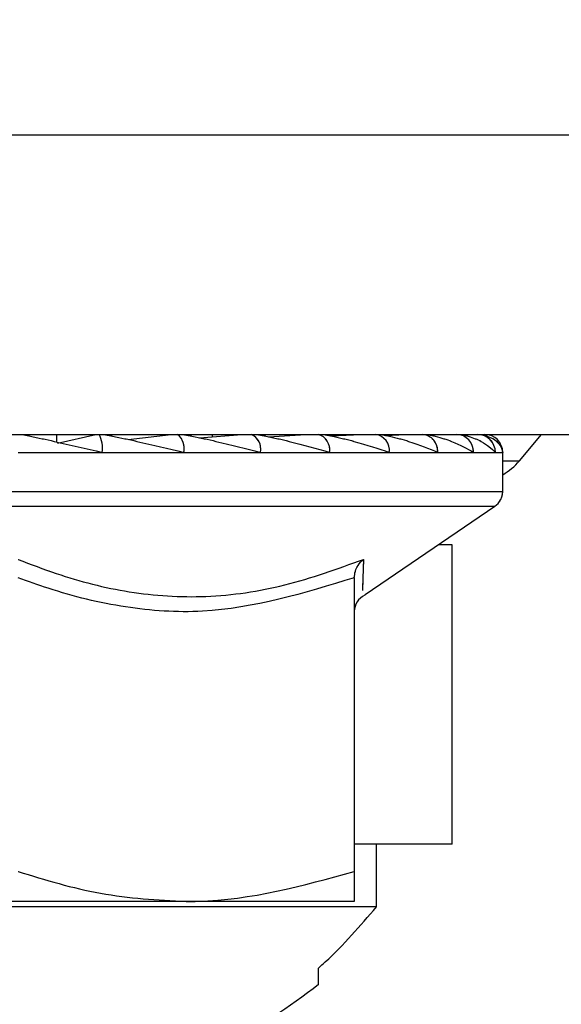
# Paper-space layout 'Sheet10' of a CAD drawing. Header units: inches. Extents: x 0.1 to 16.9, y 0.1 to 10.9.
# Tile 15 of 37: x 6.442 to 6.4797, y 3.1545 to 3.223. Entities that reach past the tile are written whole.
import ezdxf

# ---------------------------------------------------------------- set-up
doc = ezdxf.new("R2010")
doc.units = ezdxf.units.IN
doc.header["$MEASUREMENT"] = 0
doc.linetypes.add('PHANTOM', pattern=[0.49999999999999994, 0.25, -0.05, 0.05, -0.05, 0.05, -0.05])
doc.layers.add('FORMAT', color=7, linetype='Continuous')
doc.styles.add('SLDTEXTSTYLE0', font='TXT', dxfattribs={"width": 0.75})
doc.dimstyles.new('SLDDIMSTYLE17', dxfattribs={"dimtxt": 0.1041666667, "dimasz": 0.13, "dimexe": 0, "dimexo": 0.0625, "dimgap": 0.0260416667, "dimtad": 0, "dimtih": 1, "dimtoh": 1, "dimdec": 0, "dimlfac": 12, "dimrnd": 1e-09, "dimzin": 12, "dimdsep": 46, "dimtxsty": 'SLDTEXTSTYLE0', "dimsah": 1, "dimcen": 0.09, "dimadec": 0, "dimazin": 3, "dimtfac": 1, "dimtdec": 0, "dimtofl": 0, "dimtmove": 0, "dimatfit": 3, "dimfxl": 1, "dimfrac": 2, "dimtolj": 1, "dimtzin": 12, "dimarcsym": 0})

# ---------------------------------------------------------------- blocks, each defined once
blk = doc.blocks.new('_D_111')
at = {"layer": 'FORMAT', "color": 7}
for p, q in [((10.5888031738, 6.6390795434), (11.3567364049, 6.6390795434)), ((11.2317364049, 6.6390795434), (11.2317364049, 5.239993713)), ((11.0778012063, 5.2188710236), (11.0461171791, 5.2188710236)), ((11.0461171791, 5.2188710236), (11.0461171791, 5.0533617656)), ((11.3856715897, 5.2188710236), (11.4173556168, 5.2188710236)), ((11.4173556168, 5.2188710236), (11.4173556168, 5.0533617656)), ((11.0461171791, 5.0533617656), (11.0778012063, 5.0533617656)), ((11.4173556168, 5.0533617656), (11.3856715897, 5.0533617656)), ((11.2317364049, 2.6108585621), (11.2317364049, 4.8933501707)), ((6.3825003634, 2.6108585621), (11.3567364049, 2.6108585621))]:
    blk.add_line(p, q, dxfattribs=at)
for points in [[(11.2317364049, 6.6390795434), (11.2117364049, 6.5090795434), (11.2517364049, 6.5090795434)], [(11.2317364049, 2.6108585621), (11.2517364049, 2.7408585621), (11.2117364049, 2.7408585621)]]:
    blk.add_solid(points, dxfattribs=at)
at = {"layer": 'FORMAT', "color": 7, "char_height": 0.1041666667, "attachment_point": 1, "style": 'SLDTEXTSTYLE0'}
for s, insert in [('1228', (11.0778012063, 5.1876396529)), ('48', (11.1547687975, 5.0276280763))]:
    blk.add_mtext(s, dxfattribs=dict(at, insert=insert))
blk = doc.blocks.new('_D_112')
at = {"layer": 'FORMAT', "color": 7}
for p, q in [((10.2964645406, 7.4772713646), (11.9361323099, 7.4772713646)), ((11.8111323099, 7.4772713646), (11.8111323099, 5.5763277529)), ((11.6571971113, 5.5552050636), (11.6255130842, 5.5552050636)), ((11.6255130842, 5.5552050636), (11.6255130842, 5.3896958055)), ((11.9650674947, 5.5552050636), (11.9967515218, 5.5552050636)), ((11.9967515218, 5.5552050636), (11.9967515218, 5.3896958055)), ((11.6255130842, 5.3896958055), (11.6571971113, 5.3896958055)), ((11.9967515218, 5.3896958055), (11.9650674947, 5.3896958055)), ((11.8111323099, 2.6108585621), (11.8111323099, 5.2296842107)), ((6.3825003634, 2.6108585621), (11.9361323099, 2.6108585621))]:
    blk.add_line(p, q, dxfattribs=at)
for points in [[(11.8111323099, 7.4772713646), (11.7911323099, 7.3472713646), (11.8311323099, 7.3472713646)], [(11.8111323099, 2.6108585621), (11.8311323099, 2.7408585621), (11.7911323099, 2.7408585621)]]:
    blk.add_solid(points, dxfattribs=at)
at = {"layer": 'FORMAT', "color": 7, "char_height": 0.1041666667, "attachment_point": 1, "style": 'SLDTEXTSTYLE0'}
for s, insert in [('1483', (11.6571971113, 5.5239736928)), ('58', (11.7341647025, 5.3639621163))]:
    blk.add_mtext(s, dxfattribs=dict(at, insert=insert))
blk = doc.blocks.new('_D_113')
at = {"layer": 'FORMAT', "color": 7}
for p, q in [((9.7968799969, 8.2117701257), (12.4277923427, 8.2117701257)), ((12.3027923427, 8.2117701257), (12.3027923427, 5.9447869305)), ((12.1488571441, 5.9236642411), (12.117173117, 5.9236642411)), ((12.117173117, 5.9236642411), (12.117173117, 5.7581549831)), ((12.4567275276, 5.9236642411), (12.4884115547, 5.9236642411)), ((12.4884115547, 5.9236642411), (12.4884115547, 5.7581549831)), ((12.117173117, 5.7581549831), (12.1488571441, 5.7581549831)), ((12.4884115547, 5.7581549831), (12.4567275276, 5.7581549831)), ((12.3027923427, 2.6108585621), (12.3027923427, 5.5981433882)), ((6.3825003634, 2.6108585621), (12.4277923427, 2.6108585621))]:
    blk.add_line(p, q, dxfattribs=at)
for points in [[(12.3027923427, 8.2117701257), (12.2827923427, 8.0817701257), (12.3227923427, 8.0817701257)], [(12.3027923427, 2.6108585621), (12.3227923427, 2.7408585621), (12.2827923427, 2.7408585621)]]:
    blk.add_solid(points, dxfattribs=at)
at = {"layer": 'FORMAT', "color": 7, "char_height": 0.1041666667, "attachment_point": 1, "style": 'SLDTEXTSTYLE0'}
for s, insert in [('1707', (12.1488571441, 5.8924328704)), ('67', (12.2258247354, 5.7324212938))]:
    blk.add_mtext(s, dxfattribs=dict(at, insert=insert))
blk = doc.blocks.new('_D_114')
at = {"layer": 'FORMAT', "color": 7}
for p, q in [((9.1242161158, 8.7919394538), (12.9114676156, 8.7919394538)), ((12.7864676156, 8.7919394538), (12.7864676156, 6.3557275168)), ((12.632532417, 6.3346048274), (12.6008483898, 6.3346048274)), ((12.6008483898, 6.3346048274), (12.6008483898, 6.1690955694)), ((12.9404028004, 6.3346048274), (12.9720868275, 6.3346048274)), ((12.9720868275, 6.3346048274), (12.9720868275, 6.1690955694)), ((12.6008483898, 6.1690955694), (12.632532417, 6.1690955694)), ((12.9720868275, 6.1690955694), (12.9404028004, 6.1690955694)), ((12.7864676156, 2.6108585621), (12.7864676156, 6.0090839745)), ((6.3825003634, 2.6108585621), (12.9114676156, 2.6108585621))]:
    blk.add_line(p, q, dxfattribs=at)
for points in [[(12.7864676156, 8.7919394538), (12.7664676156, 8.6619394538), (12.8064676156, 8.6619394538)], [(12.7864676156, 2.6108585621), (12.8064676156, 2.7408585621), (12.7664676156, 2.7408585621)]]:
    blk.add_solid(points, dxfattribs=at)
at = {"layer": 'FORMAT', "color": 7, "char_height": 0.1041666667, "attachment_point": 1, "style": 'SLDTEXTSTYLE0'}
for s, insert in [('1884', (12.632532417, 6.3033734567)), ('74', (12.7095000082, 6.1433618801))]:
    blk.add_mtext(s, dxfattribs=dict(at, insert=insert))

psp = doc.layouts.new('Sheet10')

# ---------------------------------------------------------------- linework, layer by layer
at = {"color": 7, "linetype": 'Continuous', "lineweight": 25}
for p, q in [((6.1658336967, 3.2150252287), (6.4991670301, 3.2150252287)), ((6.1658336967, 3.1941918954), (6.4991670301, 3.1941918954)), ((6.4445886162, 3.1936633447), (6.4445886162, 3.1941918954)), ((6.4446304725, 3.1935779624), (6.4472897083, 3.1941918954)), ((6.4472194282, 3.19417567), (6.4472194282, 3.1941918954)), ((6.4495367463, 3.1938399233), (6.452539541, 3.1941918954)), ((6.4519189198, 3.1941191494), (6.4519189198, 3.1941918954)), ((6.4520738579, 3.1941918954), (6.4520738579, 3.1941373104)), ((6.4545145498, 3.1939553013), (6.457465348, 3.1941918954)), ((6.4554070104, 3.1940268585), (6.4554070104, 3.1941918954)), ((6.4565580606, 3.1941191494), (6.4565580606, 3.1941918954)), ((6.4567845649, 3.1941918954), (6.4567845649, 3.1941373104)), ((6.4572629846, 3.19417567), (6.4572629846, 3.1941918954)), ((6.4593162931, 3.1940296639), (6.4619174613, 3.1941918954)), ((6.4636895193, 3.1940835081), (6.4657606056, 3.1941918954)), ((6.4674377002, 3.194125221), (6.4688780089, 3.1941918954)), ((6.4767856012, 3.192346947), (6.4783336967, 3.1941918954)), ((6.4418753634, 3.1929418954), (6.4477359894, 3.1929418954)), ((6.4477359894, 3.1929418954), (6.4534185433, 3.1929418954)), ((6.4534185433, 3.1929418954), (6.4587503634, 3.1929418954)), ((6.4587503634, 3.1929418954), (6.4635694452, 3.1929418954)), ((6.4635694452, 3.1929418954), (6.4677293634, 3.1929418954)), ((6.4677293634, 3.1929418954), (6.4711037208, 3.1929418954)), ((6.4711037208, 3.1929418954), (6.4735899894, 3.1929418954)), ((6.4735899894, 3.1929418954), (6.4751126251, 3.1929418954)), ((6.4751126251, 3.1929418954), (6.4756253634, 3.1929418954)), ((6.4756253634, 3.19022499), (6.4756253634, 3.1929418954)), ((6.4756253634, 3.192346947), (6.4767856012, 3.192346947)), ((6.4081253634, 3.19022499), (6.4756253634, 3.19022499)), ((6.4086716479, 3.1891918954), (6.4750790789, 3.1891918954)), ((6.4660484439, 3.1830404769), (6.4750790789, 3.1891918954)), ((6.4720966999, 3.1865072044), (6.4711377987, 3.1865072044)), ((6.4720966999, 3.1656738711), (6.4720966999, 3.1865072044)), ((6.4652920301, 3.1842224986), (6.4652920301, 3.1637833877)), ((6.4720966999, 3.1656738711), (6.4652920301, 3.1656738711)), ((6.466840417, 3.1613225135), (6.466840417, 3.1656738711)), ((6.4535836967, 3.1616918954), (6.4301670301, 3.1616918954)), ((6.4652920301, 3.1616918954), (6.4535836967, 3.1616918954)), ((6.466840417, 3.1613225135), (6.3511253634, 3.1613225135)), ((6.4627920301, 3.155941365), (6.4627920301, 3.1570606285))]:
    psp.add_line(p, q, dxfattribs=at)
at = {"color": 7, "linetype": 'PHANTOM', "lineweight": 18}
for p, q in [((6.1658336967, 3.2150252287), (6.4991670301, 3.2150252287)), ((6.1658336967, 3.2150252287), (6.4991670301, 3.2150252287)), ((6.1658336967, 3.2150252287), (6.4991670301, 3.2150252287)), ((6.1658336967, 3.1941918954), (6.4991670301, 3.1941918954)), ((6.1658336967, 3.1941918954), (6.4991670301, 3.1941918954)), ((6.1658336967, 3.1941918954), (6.4991670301, 3.1941918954)), ((6.4446304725, 3.1935779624), (6.4472897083, 3.1941918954)), ((6.4446304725, 3.1935779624), (6.4472897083, 3.1941918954)), ((6.4446304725, 3.1935779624), (6.4472897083, 3.1941918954)), ((6.4472194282, 3.19417567), (6.4472194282, 3.1941918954)), ((6.4472194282, 3.19417567), (6.4472194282, 3.1941918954)), ((6.4472194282, 3.19417567), (6.4472194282, 3.1941918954)), ((6.4495367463, 3.1938399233), (6.452539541, 3.1941918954)), ((6.4495367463, 3.1938399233), (6.452539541, 3.1941918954)), ((6.4495367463, 3.1938399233), (6.452539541, 3.1941918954)), ((6.4519189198, 3.1941191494), (6.4519189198, 3.1941918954)), ((6.4519189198, 3.1941191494), (6.4519189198, 3.1941918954)), ((6.4519189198, 3.1941191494), (6.4519189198, 3.1941918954)), ((6.4520738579, 3.1941918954), (6.4520738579, 3.1941373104)), ((6.4520738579, 3.1941918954), (6.4520738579, 3.1941373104)), ((6.4520738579, 3.1941918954), (6.4520738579, 3.1941373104)), ((6.4545145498, 3.1939553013), (6.457465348, 3.1941918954)), ((6.4545145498, 3.1939553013), (6.457465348, 3.1941918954)), ((6.4545145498, 3.1939553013), (6.457465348, 3.1941918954)), ((6.4554070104, 3.1940268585), (6.4554070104, 3.1941918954)), ((6.4554070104, 3.1940268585), (6.4554070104, 3.1941918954)), ((6.4554070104, 3.1940268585), (6.4554070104, 3.1941918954)), ((6.4565580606, 3.1941191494), (6.4565580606, 3.1941918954)), ((6.4565580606, 3.1941191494), (6.4565580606, 3.1941918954)), ((6.4565580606, 3.1941191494), (6.4565580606, 3.1941918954)), ((6.4567845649, 3.1941918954), (6.4567845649, 3.1941373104)), ((6.4567845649, 3.1941918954), (6.4567845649, 3.1941373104)), ((6.4567845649, 3.1941918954), (6.4567845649, 3.1941373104)), ((6.4572629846, 3.19417567), (6.4572629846, 3.1941918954)), ((6.4572629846, 3.19417567), (6.4572629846, 3.1941918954)), ((6.4572629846, 3.19417567), (6.4572629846, 3.1941918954)), ((6.4593162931, 3.1940296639), (6.4619174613, 3.1941918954)), ((6.4593162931, 3.1940296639), (6.4619174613, 3.1941918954)), ((6.4593162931, 3.1940296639), (6.4619174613, 3.1941918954)), ((6.4636895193, 3.1940835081), (6.4657606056, 3.1941918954)), ((6.4636895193, 3.1940835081), (6.4657606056, 3.1941918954)), ((6.4636895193, 3.1940835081), (6.4657606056, 3.1941918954)), ((6.4674377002, 3.194125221), (6.4688780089, 3.1941918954)), ((6.4674377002, 3.194125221), (6.4688780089, 3.1941918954)), ((6.4674377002, 3.194125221), (6.4688780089, 3.1941918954)), ((6.4767856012, 3.192346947), (6.4783336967, 3.1941918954)), ((6.4767856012, 3.192346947), (6.4783336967, 3.1941918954)), ((6.4767856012, 3.192346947), (6.4783336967, 3.1941918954)), ((6.4418753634, 3.1929418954), (6.4477359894, 3.1929418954)), ((6.4418753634, 3.1929418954), (6.4477359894, 3.1929418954)), ((6.4418753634, 3.1929418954), (6.4477359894, 3.1929418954)), ((6.4477359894, 3.1929418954), (6.4534185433, 3.1929418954)), ((6.4477359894, 3.1929418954), (6.4534185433, 3.1929418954)), ((6.4477359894, 3.1929418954), (6.4534185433, 3.1929418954)), ((6.4534185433, 3.1929418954), (6.4587503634, 3.1929418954)), ((6.4534185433, 3.1929418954), (6.4587503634, 3.1929418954)), ((6.4534185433, 3.1929418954), (6.4587503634, 3.1929418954)), ((6.4587503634, 3.1929418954), (6.4635694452, 3.1929418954)), ((6.4587503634, 3.1929418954), (6.4635694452, 3.1929418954)), ((6.4587503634, 3.1929418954), (6.4635694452, 3.1929418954)), ((6.4635694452, 3.1929418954), (6.4677293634, 3.1929418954)), ((6.4635694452, 3.1929418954), (6.4677293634, 3.1929418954)), ((6.4635694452, 3.1929418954), (6.4677293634, 3.1929418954)), ((6.4677293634, 3.1929418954), (6.4711037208, 3.1929418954)), ((6.4677293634, 3.1929418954), (6.4711037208, 3.1929418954)), ((6.4677293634, 3.1929418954), (6.4711037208, 3.1929418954)), ((6.4711037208, 3.1929418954), (6.4735899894, 3.1929418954)), ((6.4711037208, 3.1929418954), (6.4735899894, 3.1929418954)), ((6.4711037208, 3.1929418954), (6.4735899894, 3.1929418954)), ((6.4735899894, 3.1929418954), (6.4751126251, 3.1929418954)), ((6.4735899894, 3.1929418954), (6.4751126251, 3.1929418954)), ((6.4735899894, 3.1929418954), (6.4751126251, 3.1929418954)), ((6.4751126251, 3.1929418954), (6.4756253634, 3.1929418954)), ((6.4751126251, 3.1929418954), (6.4756253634, 3.1929418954)), ((6.4751126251, 3.1929418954), (6.4756253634, 3.1929418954)), ((6.4756253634, 3.19022499), (6.4756253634, 3.1929418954)), ((6.4756253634, 3.19022499), (6.4756253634, 3.1929418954)), ((6.4756253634, 3.19022499), (6.4756253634, 3.1929418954)), ((6.4756253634, 3.192346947), (6.4767856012, 3.192346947)), ((6.4756253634, 3.192346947), (6.4767856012, 3.192346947)), ((6.4756253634, 3.192346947), (6.4767856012, 3.192346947)), ((6.4081253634, 3.19022499), (6.4756253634, 3.19022499)), ((6.4081253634, 3.19022499), (6.4756253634, 3.19022499)), ((6.4081253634, 3.19022499), (6.4756253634, 3.19022499)), ((6.4086716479, 3.1891918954), (6.4750790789, 3.1891918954)), ((6.4086716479, 3.1891918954), (6.4750790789, 3.1891918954)), ((6.4086716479, 3.1891918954), (6.4750790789, 3.1891918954)), ((6.4660484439, 3.1830404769), (6.4750790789, 3.1891918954)), ((6.4660484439, 3.1830404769), (6.4750790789, 3.1891918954)), ((6.4660484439, 3.1830404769), (6.4750790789, 3.1891918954)), ((6.4720966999, 3.1865072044), (6.4711377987, 3.1865072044)), ((6.4720966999, 3.1865072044), (6.4711377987, 3.1865072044)), ((6.4720966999, 3.1865072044), (6.4711377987, 3.1865072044)), ((6.4720966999, 3.1656738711), (6.4720966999, 3.1865072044)), ((6.4720966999, 3.1656738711), (6.4720966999, 3.1865072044)), ((6.4720966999, 3.1656738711), (6.4720966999, 3.1865072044)), ((6.4652920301, 3.1842224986), (6.4652920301, 3.1637833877)), ((6.4652920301, 3.1842224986), (6.4652920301, 3.1637833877)), ((6.4652920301, 3.1842224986), (6.4652920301, 3.1637833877)), ((6.4720966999, 3.1656738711), (6.4652920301, 3.1656738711)), ((6.4720966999, 3.1656738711), (6.4652920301, 3.1656738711)), ((6.4720966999, 3.1656738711), (6.4652920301, 3.1656738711)), ((6.466840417, 3.1613225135), (6.466840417, 3.1656738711)), ((6.466840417, 3.1613225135), (6.466840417, 3.1656738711)), ((6.466840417, 3.1613225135), (6.466840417, 3.1656738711)), ((6.4535836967, 3.1616918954), (6.4301670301, 3.1616918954)), ((6.4535836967, 3.1616918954), (6.4301670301, 3.1616918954)), ((6.4535836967, 3.1616918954), (6.4301670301, 3.1616918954)), ((6.4652920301, 3.1616918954), (6.4535836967, 3.1616918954)), ((6.4652920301, 3.1616918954), (6.4535836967, 3.1616918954)), ((6.4652920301, 3.1616918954), (6.4535836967, 3.1616918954)), ((6.466840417, 3.1613225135), (6.3511253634, 3.1613225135)), ((6.466840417, 3.1613225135), (6.3511253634, 3.1613225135)), ((6.466840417, 3.1613225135), (6.3511253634, 3.1613225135)), ((6.4627920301, 3.155941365), (6.4627920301, 3.1570606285)), ((6.4627920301, 3.155941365), (6.4627920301, 3.1570606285)), ((6.4627920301, 3.155941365), (6.4627920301, 3.1570606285))]:
    psp.add_line(p, q, dxfattribs=at)
at = {"color": 7, "linetype": 'Continuous', "lineweight": 25}
for centre, radius, start, end in [((6.4457735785, 3.1932449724), 0.0019856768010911, 351.220539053, 28.4816131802), ((6.4521842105, 3.1932178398), 0.0012648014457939, 347.3983030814, 50.3651393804), ((6.4576566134, 3.1931762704), 0.0011185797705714, 347.9052429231, 65.2248594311), ((6.4624806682, 3.1931252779), 0.0011041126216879, 350.4394150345, 75.0253993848), ((6.4666032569, 3.1930710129), 0.0011334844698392, 353.4591256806, 81.4483134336), ((6.4699309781, 3.1930200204), 0.0011753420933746, 356.1887389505, 85.5980503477), ((6.472376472, 3.192978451), 0.0012140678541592, 358.2745645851, 88.1637932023), ((6.473872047, 3.1929513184), 0.0012406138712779, 359.5648082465, 89.55809458), ((6.4743753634, 3.1929418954), 0.0012500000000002, 0, 90), ((6.4735937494, 3.1950252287), 0.0041666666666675, 299.1821289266, 320), ((6.4743753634, 3.19022499), 0.0012499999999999, 304.2616074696, 0), ((6.4665420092, 3.1818648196), 0.0012499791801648, 114.9587446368, 179.419937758), ((6.4419346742, 3.1819418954), 0.0333333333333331, 295.3716861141, 308.7593429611)]:
    psp.add_arc(centre, radius, start, end, dxfattribs=at)
at = {"color": 7, "linetype": 'PHANTOM', "lineweight": 18}
for centre, radius, start, end in [((6.4457735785, 3.1932449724), 0.0019856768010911, 351.220539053, 28.4816131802), ((6.4457735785, 3.1932449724), 0.0019856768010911, 351.220539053, 28.4816131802), ((6.4457735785, 3.1932449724), 0.0019856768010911, 351.220539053, 28.4816131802), ((6.4521842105, 3.1932178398), 0.0012648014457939, 347.3983030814, 50.3651393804), ((6.4521842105, 3.1932178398), 0.0012648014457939, 347.3983030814, 50.3651393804), ((6.4521842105, 3.1932178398), 0.0012648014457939, 347.3983030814, 50.3651393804), ((6.4576566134, 3.1931762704), 0.0011185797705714, 347.9052429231, 65.2248594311), ((6.4576566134, 3.1931762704), 0.0011185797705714, 347.9052429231, 65.2248594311), ((6.4576566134, 3.1931762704), 0.0011185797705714, 347.9052429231, 65.2248594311), ((6.4624806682, 3.1931252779), 0.0011041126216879, 350.4394150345, 75.0253993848), ((6.4624806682, 3.1931252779), 0.0011041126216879, 350.4394150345, 75.0253993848), ((6.4624806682, 3.1931252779), 0.0011041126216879, 350.4394150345, 75.0253993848), ((6.4666032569, 3.1930710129), 0.0011334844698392, 353.4591256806, 81.4483134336), ((6.4666032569, 3.1930710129), 0.0011334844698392, 353.4591256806, 81.4483134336), ((6.4666032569, 3.1930710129), 0.0011334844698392, 353.4591256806, 81.4483134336), ((6.4699309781, 3.1930200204), 0.0011753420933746, 356.1887389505, 85.5980503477), ((6.4699309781, 3.1930200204), 0.0011753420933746, 356.1887389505, 85.5980503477), ((6.4699309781, 3.1930200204), 0.0011753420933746, 356.1887389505, 85.5980503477), ((6.472376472, 3.192978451), 0.0012140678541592, 358.2745645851, 88.1637932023), ((6.472376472, 3.192978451), 0.0012140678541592, 358.2745645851, 88.1637932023), ((6.472376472, 3.192978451), 0.0012140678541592, 358.2745645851, 88.1637932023), ((6.473872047, 3.1929513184), 0.0012406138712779, 359.5648082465, 89.55809458), ((6.473872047, 3.1929513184), 0.0012406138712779, 359.5648082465, 89.55809458), ((6.473872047, 3.1929513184), 0.0012406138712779, 359.5648082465, 89.55809458), ((6.4743753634, 3.1929418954), 0.0012500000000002, 0, 90), ((6.4743753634, 3.1929418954), 0.0012500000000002, 0, 90), ((6.4743753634, 3.1929418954), 0.0012500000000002, 0, 90), ((6.4735937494, 3.1950252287), 0.0041666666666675, 299.1821289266, 320), ((6.4735937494, 3.1950252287), 0.0041666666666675, 299.1821289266, 320), ((6.4735937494, 3.1950252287), 0.0041666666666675, 299.1821289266, 320), ((6.4743753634, 3.19022499), 0.0012499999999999, 304.2616074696, 0), ((6.4743753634, 3.19022499), 0.0012499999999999, 304.2616074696, 0), ((6.4743753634, 3.19022499), 0.0012499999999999, 304.2616074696, 0), ((6.4665420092, 3.1818648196), 0.0012499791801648, 114.9587446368, 179.419937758), ((6.4665420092, 3.1818648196), 0.0012499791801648, 114.9587446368, 179.419937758), ((6.4665420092, 3.1818648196), 0.0012499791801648, 114.9587446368, 179.419937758), ((6.4419346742, 3.1819418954), 0.0333333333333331, 295.3716861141, 308.7593429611), ((6.4419346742, 3.1819418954), 0.0333333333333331, 295.3716861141, 308.7593429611), ((6.4419346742, 3.1819418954), 0.0333333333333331, 295.3716861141, 308.7593429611)]:
    psp.add_arc(centre, radius, start, end, dxfattribs=at)
at = {"color": 7, "linetype": 'Continuous', "lineweight": 25}
for points, knots in [([(6.442107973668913, 3.194191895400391), (6.442109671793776, 3.194191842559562), (6.442119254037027, 3.194191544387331), (6.442169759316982, 3.194184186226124), (6.442366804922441, 3.194147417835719), (6.443098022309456, 3.193995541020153), (6.444947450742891, 3.193588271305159), (6.446621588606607, 3.193200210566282), (6.447735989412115, 3.192941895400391)], [0, 0, 0, 0, 0.0042220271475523, 0.023824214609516, 0.0559055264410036, 0.1434785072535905, 0.4298508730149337, 1, 1, 1, 1]), ([(6.447747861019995, 3.194191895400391), (6.447750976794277, 3.194191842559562), (6.447768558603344, 3.194191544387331), (6.447836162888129, 3.194184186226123), (6.44806500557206, 3.194147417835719), (6.448847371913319, 3.193995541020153), (6.450725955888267, 3.193588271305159), (6.452342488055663, 3.193200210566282), (6.453418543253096, 3.192941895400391)], [0, 0, 0, 0, 0.0042220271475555, 0.0238242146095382, 0.0559055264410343, 0.1434785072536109, 0.4298508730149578, 1, 1, 1, 1]), ([(6.453209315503, 3.194191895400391), (6.453213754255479, 3.194191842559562), (6.453238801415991, 3.194191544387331), (6.453321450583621, 3.194184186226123), (6.453575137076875, 3.194147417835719), (6.454384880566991, 3.193995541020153), (6.456235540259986, 3.193588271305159), (6.457745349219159, 3.193200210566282), (6.458750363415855, 3.192941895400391)], [0, 0, 0, 0, 0.0042220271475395, 0.0238242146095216, 0.0559055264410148, 0.1434785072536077, 0.4298508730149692, 1, 1, 1, 1]), ([(6.458326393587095, 3.194191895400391), (6.458332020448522, 3.194191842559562), (6.458363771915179, 3.194191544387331), (6.458458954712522, 3.194184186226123), (6.458729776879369, 3.194147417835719), (6.459542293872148, 3.193995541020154), (6.461308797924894, 3.193588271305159), (6.46266600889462, 3.193200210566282), (6.463569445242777, 3.192941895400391)], [0, 0, 0, 0, 0.0042220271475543, 0.0238242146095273, 0.055905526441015, 0.1434785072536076, 0.4298508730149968, 1, 1, 1, 1]), ([(6.46294361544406, 3.194191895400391), (6.462950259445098, 3.194191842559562), (6.462987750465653, 3.194191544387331), (6.463092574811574, 3.194184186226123), (6.463372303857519, 3.194147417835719), (6.464162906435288, 3.193995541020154), (6.465791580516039, 3.193588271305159), (6.466954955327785, 3.193200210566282), (6.46772936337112, 3.192941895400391)], [0, 0, 0, 0, 0.0042220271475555, 0.02382421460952, 0.0559055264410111, 0.1434785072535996, 0.4298508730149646, 0.9999999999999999, 0.9999999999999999, 0.9999999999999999, 0.9999999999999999]), ([(6.466920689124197, 3.194191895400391), (6.466928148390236, 3.194191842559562), (6.466970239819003, 3.194191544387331), (6.467081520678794, 3.194184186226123), (6.467361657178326, 3.194147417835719), (6.468106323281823, 3.193995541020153), (6.469547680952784, 3.193588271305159), (6.47048187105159, 3.193200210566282), (6.47110372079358, 3.192941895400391)], [0, 0, 0, 0, 0.0042220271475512, 0.0238242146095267, 0.0559055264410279, 0.1434785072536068, 0.4298508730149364, 1, 1, 1, 1]), ([(6.470136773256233, 3.194191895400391), (6.470144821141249, 3.194191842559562), (6.470190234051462, 3.194191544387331), (6.470304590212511, 3.194184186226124), (6.470576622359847, 3.194147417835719), (6.471252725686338, 3.193995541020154), (6.472462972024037, 3.193588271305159), (6.473139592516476, 3.193200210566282), (6.47358998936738, 3.192941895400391)], [0, 0, 0, 0, 0.004222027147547, 0.0238242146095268, 0.0559055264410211, 0.1434785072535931, 0.429850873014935, 0.9999999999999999, 0.9999999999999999, 0.9999999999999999, 0.9999999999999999]), ([(6.472494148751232, 3.194191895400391), (6.472502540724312, 3.194191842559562), (6.472549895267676, 3.194191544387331), (6.472663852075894, 3.194184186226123), (6.472919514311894, 3.194147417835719), (6.473506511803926, 3.193995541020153), (6.474448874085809, 3.193588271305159), (6.474847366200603, 3.193200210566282), (6.475112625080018, 3.192941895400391)], [0, 0, 0, 0, 0.0042220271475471, 0.0238242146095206, 0.0559055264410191, 0.1434785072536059, 0.4298508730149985, 0.9999999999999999, 0.9999999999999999, 0.9999999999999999, 0.9999999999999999]), ([(6.473921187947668, 3.194191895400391), (6.473929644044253, 3.19419184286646), (6.473977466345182, 3.19419154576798), (6.474087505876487, 3.194184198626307), (6.47431892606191, 3.194147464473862), (6.474798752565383, 3.19399572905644), (6.475444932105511, 3.193588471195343), (6.475553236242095, 3.193200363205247), (6.475625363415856, 3.192941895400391)], [0, 0, 0, 0, 0.0042096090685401, 0.0238068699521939, 0.0558732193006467, 0.1433806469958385, 0.4295182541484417, 0.9999999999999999, 0.9999999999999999, 0.9999999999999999, 0.9999999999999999]), ([(6.441875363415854, 3.185496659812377), (6.442759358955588, 3.185157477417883), (6.44528751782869, 3.184187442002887), (6.449640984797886, 3.183073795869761), (6.455017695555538, 3.182732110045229), (6.460538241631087, 3.183544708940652), (6.464119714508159, 3.18484066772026), (6.465932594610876, 3.185496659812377)], [0, 0, 0, 0, 0.1143716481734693, 0.3270940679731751, 0.5448864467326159, 0.7696293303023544, 1, 1, 1, 1]), ([(6.465292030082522, 3.184222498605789), (6.465307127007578, 3.184376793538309), (6.465337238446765, 3.184684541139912), (6.465561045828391, 3.185130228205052), (6.465785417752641, 3.185380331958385), (6.465929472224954, 3.185494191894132), (6.465932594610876, 3.185496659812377)], [0, 0, 0, 0, 0.3025166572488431, 0.603381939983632, 0.99140328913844, 1, 1, 1, 1]), ([(6.465932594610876, 3.185496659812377), (6.465911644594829, 3.184881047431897), (6.465859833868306, 3.183358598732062), (6.465857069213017, 3.183336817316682), (6.465855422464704, 3.183323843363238)], [0, 0, 0, 0, 0.4043567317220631, 1, 1, 1, 1]), ([(6.465292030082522, 3.184222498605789), (6.461792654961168, 3.183150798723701), (6.456551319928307, 3.181545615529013), (6.449297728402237, 3.182042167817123), (6.445026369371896, 3.183080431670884), (6.442576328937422, 3.18396843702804), (6.441875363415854, 3.184222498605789)], [0, 0, 0, 0, 0.4518067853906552, 0.6767124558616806, 0.9075062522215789, 1, 1, 1, 1]), ([(6.441875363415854, 3.163783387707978), (6.443776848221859, 3.163198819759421), (6.447614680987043, 3.162018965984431), (6.451582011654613, 3.161801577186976), (6.453583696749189, 3.161691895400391)], [0, 0, 0, 0, 0.4954579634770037, 1, 1, 1, 1]), ([(6.453583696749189, 3.161691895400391), (6.453861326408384, 3.161693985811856), (6.45781509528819, 3.161723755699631), (6.461689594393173, 3.162791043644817), (6.465292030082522, 3.163783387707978)], [0, 0, 0, 0, 0.0702189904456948, 1, 1, 1, 1]), ([(6.465292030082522, 3.163783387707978), (6.465292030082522, 3.163510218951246), (6.465292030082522, 3.162278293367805), (6.465292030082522, 3.161948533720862), (6.465292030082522, 3.161691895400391)], [0, 0, 0, 0, 0.2217412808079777, 1, 1, 1, 1]), ([(6.46279203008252, 3.157060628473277), (6.462951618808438, 3.157202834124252), (6.464415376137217, 3.158507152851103), (6.465697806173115, 3.159995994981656), (6.466840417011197, 3.16132251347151)], [0, 0, 0, 0, 0.1090267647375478, 1, 1, 1, 1])]:
    psp.add_open_spline(points, degree=3, knots=knots, dxfattribs=at)
at = {"color": 7, "linetype": 'PHANTOM', "lineweight": 18}
for points, knots in [([(6.442107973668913, 3.194191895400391), (6.442109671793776, 3.194191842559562), (6.442119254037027, 3.194191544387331), (6.442169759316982, 3.194184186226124), (6.442366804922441, 3.194147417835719), (6.443098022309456, 3.193995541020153), (6.444947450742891, 3.193588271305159), (6.446621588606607, 3.193200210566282), (6.447735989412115, 3.192941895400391)], [0, 0, 0, 0, 0.0042220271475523, 0.023824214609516, 0.0559055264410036, 0.1434785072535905, 0.4298508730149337, 1, 1, 1, 1]), ([(6.442107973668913, 3.194191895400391), (6.442109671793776, 3.194191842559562), (6.442119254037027, 3.194191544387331), (6.442169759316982, 3.194184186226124), (6.442366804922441, 3.194147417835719), (6.443098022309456, 3.193995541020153), (6.444947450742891, 3.193588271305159), (6.446621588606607, 3.193200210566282), (6.447735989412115, 3.192941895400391)], [0, 0, 0, 0, 0.0042220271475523, 0.023824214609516, 0.0559055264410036, 0.1434785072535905, 0.4298508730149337, 1, 1, 1, 1]), ([(6.442107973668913, 3.194191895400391), (6.442109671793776, 3.194191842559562), (6.442119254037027, 3.194191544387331), (6.442169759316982, 3.194184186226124), (6.442366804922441, 3.194147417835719), (6.443098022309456, 3.193995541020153), (6.444947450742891, 3.193588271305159), (6.446621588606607, 3.193200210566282), (6.447735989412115, 3.192941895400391)], [0, 0, 0, 0, 0.0042220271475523, 0.023824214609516, 0.0559055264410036, 0.1434785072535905, 0.4298508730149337, 1, 1, 1, 1]), ([(6.447747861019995, 3.194191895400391), (6.447750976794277, 3.194191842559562), (6.447768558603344, 3.194191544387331), (6.447836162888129, 3.194184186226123), (6.44806500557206, 3.194147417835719), (6.448847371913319, 3.193995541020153), (6.450725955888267, 3.193588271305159), (6.452342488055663, 3.193200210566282), (6.453418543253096, 3.192941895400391)], [0, 0, 0, 0, 0.0042220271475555, 0.0238242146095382, 0.0559055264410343, 0.1434785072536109, 0.4298508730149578, 1, 1, 1, 1]), ([(6.447747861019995, 3.194191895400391), (6.447750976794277, 3.194191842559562), (6.447768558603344, 3.194191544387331), (6.447836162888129, 3.194184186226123), (6.44806500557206, 3.194147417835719), (6.448847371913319, 3.193995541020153), (6.450725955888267, 3.193588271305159), (6.452342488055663, 3.193200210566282), (6.453418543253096, 3.192941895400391)], [0, 0, 0, 0, 0.0042220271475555, 0.0238242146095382, 0.0559055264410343, 0.1434785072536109, 0.4298508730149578, 1, 1, 1, 1]), ([(6.447747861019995, 3.194191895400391), (6.447750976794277, 3.194191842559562), (6.447768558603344, 3.194191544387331), (6.447836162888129, 3.194184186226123), (6.44806500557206, 3.194147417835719), (6.448847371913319, 3.193995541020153), (6.450725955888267, 3.193588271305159), (6.452342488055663, 3.193200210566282), (6.453418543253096, 3.192941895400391)], [0, 0, 0, 0, 0.0042220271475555, 0.0238242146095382, 0.0559055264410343, 0.1434785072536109, 0.4298508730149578, 1, 1, 1, 1]), ([(6.453209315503, 3.194191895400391), (6.453213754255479, 3.194191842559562), (6.453238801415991, 3.194191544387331), (6.453321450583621, 3.194184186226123), (6.453575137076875, 3.194147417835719), (6.454384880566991, 3.193995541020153), (6.456235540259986, 3.193588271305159), (6.457745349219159, 3.193200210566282), (6.458750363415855, 3.192941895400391)], [0, 0, 0, 0, 0.0042220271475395, 0.0238242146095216, 0.0559055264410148, 0.1434785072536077, 0.4298508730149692, 1, 1, 1, 1]), ([(6.453209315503, 3.194191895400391), (6.453213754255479, 3.194191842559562), (6.453238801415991, 3.194191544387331), (6.453321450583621, 3.194184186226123), (6.453575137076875, 3.194147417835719), (6.454384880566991, 3.193995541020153), (6.456235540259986, 3.193588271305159), (6.457745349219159, 3.193200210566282), (6.458750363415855, 3.192941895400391)], [0, 0, 0, 0, 0.0042220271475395, 0.0238242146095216, 0.0559055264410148, 0.1434785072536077, 0.4298508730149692, 1, 1, 1, 1]), ([(6.453209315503, 3.194191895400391), (6.453213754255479, 3.194191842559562), (6.453238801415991, 3.194191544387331), (6.453321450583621, 3.194184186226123), (6.453575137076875, 3.194147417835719), (6.454384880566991, 3.193995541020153), (6.456235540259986, 3.193588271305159), (6.457745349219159, 3.193200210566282), (6.458750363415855, 3.192941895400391)], [0, 0, 0, 0, 0.0042220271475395, 0.0238242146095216, 0.0559055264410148, 0.1434785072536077, 0.4298508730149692, 1, 1, 1, 1]), ([(6.458326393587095, 3.194191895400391), (6.458332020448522, 3.194191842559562), (6.458363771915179, 3.194191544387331), (6.458458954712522, 3.194184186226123), (6.458729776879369, 3.194147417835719), (6.459542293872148, 3.193995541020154), (6.461308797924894, 3.193588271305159), (6.46266600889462, 3.193200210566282), (6.463569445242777, 3.192941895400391)], [0, 0, 0, 0, 0.0042220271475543, 0.0238242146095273, 0.055905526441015, 0.1434785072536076, 0.4298508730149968, 1, 1, 1, 1]), ([(6.458326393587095, 3.194191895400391), (6.458332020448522, 3.194191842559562), (6.458363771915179, 3.194191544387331), (6.458458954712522, 3.194184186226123), (6.458729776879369, 3.194147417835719), (6.459542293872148, 3.193995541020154), (6.461308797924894, 3.193588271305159), (6.46266600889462, 3.193200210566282), (6.463569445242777, 3.192941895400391)], [0, 0, 0, 0, 0.0042220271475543, 0.0238242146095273, 0.055905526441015, 0.1434785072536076, 0.4298508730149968, 1, 1, 1, 1]), ([(6.458326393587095, 3.194191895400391), (6.458332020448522, 3.194191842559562), (6.458363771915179, 3.194191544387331), (6.458458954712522, 3.194184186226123), (6.458729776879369, 3.194147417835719), (6.459542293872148, 3.193995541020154), (6.461308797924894, 3.193588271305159), (6.46266600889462, 3.193200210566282), (6.463569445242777, 3.192941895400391)], [0, 0, 0, 0, 0.0042220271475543, 0.0238242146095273, 0.055905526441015, 0.1434785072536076, 0.4298508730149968, 1, 1, 1, 1]), ([(6.46294361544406, 3.194191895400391), (6.462950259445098, 3.194191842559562), (6.462987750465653, 3.194191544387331), (6.463092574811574, 3.194184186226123), (6.463372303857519, 3.194147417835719), (6.464162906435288, 3.193995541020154), (6.465791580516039, 3.193588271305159), (6.466954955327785, 3.193200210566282), (6.46772936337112, 3.192941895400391)], [0, 0, 0, 0, 0.0042220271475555, 0.02382421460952, 0.0559055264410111, 0.1434785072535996, 0.4298508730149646, 0.9999999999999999, 0.9999999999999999, 0.9999999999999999, 0.9999999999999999]), ([(6.46294361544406, 3.194191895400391), (6.462950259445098, 3.194191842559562), (6.462987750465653, 3.194191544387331), (6.463092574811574, 3.194184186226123), (6.463372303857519, 3.194147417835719), (6.464162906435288, 3.193995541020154), (6.465791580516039, 3.193588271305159), (6.466954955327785, 3.193200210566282), (6.46772936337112, 3.192941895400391)], [0, 0, 0, 0, 0.0042220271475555, 0.02382421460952, 0.0559055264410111, 0.1434785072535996, 0.4298508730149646, 0.9999999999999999, 0.9999999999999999, 0.9999999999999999, 0.9999999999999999]), ([(6.46294361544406, 3.194191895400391), (6.462950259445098, 3.194191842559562), (6.462987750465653, 3.194191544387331), (6.463092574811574, 3.194184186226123), (6.463372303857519, 3.194147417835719), (6.464162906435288, 3.193995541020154), (6.465791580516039, 3.193588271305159), (6.466954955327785, 3.193200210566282), (6.46772936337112, 3.192941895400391)], [0, 0, 0, 0, 0.0042220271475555, 0.02382421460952, 0.0559055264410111, 0.1434785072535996, 0.4298508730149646, 0.9999999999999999, 0.9999999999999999, 0.9999999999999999, 0.9999999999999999]), ([(6.466920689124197, 3.194191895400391), (6.466928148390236, 3.194191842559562), (6.466970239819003, 3.194191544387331), (6.467081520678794, 3.194184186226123), (6.467361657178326, 3.194147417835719), (6.468106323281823, 3.193995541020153), (6.469547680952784, 3.193588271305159), (6.47048187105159, 3.193200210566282), (6.47110372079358, 3.192941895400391)], [0, 0, 0, 0, 0.0042220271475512, 0.0238242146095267, 0.0559055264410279, 0.1434785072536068, 0.4298508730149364, 1, 1, 1, 1]), ([(6.466920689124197, 3.194191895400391), (6.466928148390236, 3.194191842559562), (6.466970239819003, 3.194191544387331), (6.467081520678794, 3.194184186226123), (6.467361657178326, 3.194147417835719), (6.468106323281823, 3.193995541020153), (6.469547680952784, 3.193588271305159), (6.47048187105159, 3.193200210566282), (6.47110372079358, 3.192941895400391)], [0, 0, 0, 0, 0.0042220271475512, 0.0238242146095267, 0.0559055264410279, 0.1434785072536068, 0.4298508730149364, 1, 1, 1, 1]), ([(6.466920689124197, 3.194191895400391), (6.466928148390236, 3.194191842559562), (6.466970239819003, 3.194191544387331), (6.467081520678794, 3.194184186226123), (6.467361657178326, 3.194147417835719), (6.468106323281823, 3.193995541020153), (6.469547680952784, 3.193588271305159), (6.47048187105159, 3.193200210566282), (6.47110372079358, 3.192941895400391)], [0, 0, 0, 0, 0.0042220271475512, 0.0238242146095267, 0.0559055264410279, 0.1434785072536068, 0.4298508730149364, 1, 1, 1, 1]), ([(6.470136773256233, 3.194191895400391), (6.470144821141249, 3.194191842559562), (6.470190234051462, 3.194191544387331), (6.470304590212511, 3.194184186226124), (6.470576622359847, 3.194147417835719), (6.471252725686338, 3.193995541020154), (6.472462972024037, 3.193588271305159), (6.473139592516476, 3.193200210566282), (6.47358998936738, 3.192941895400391)], [0, 0, 0, 0, 0.004222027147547, 0.0238242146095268, 0.0559055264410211, 0.1434785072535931, 0.429850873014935, 0.9999999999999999, 0.9999999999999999, 0.9999999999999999, 0.9999999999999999]), ([(6.470136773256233, 3.194191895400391), (6.470144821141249, 3.194191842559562), (6.470190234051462, 3.194191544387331), (6.470304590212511, 3.194184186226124), (6.470576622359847, 3.194147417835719), (6.471252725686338, 3.193995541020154), (6.472462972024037, 3.193588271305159), (6.473139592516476, 3.193200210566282), (6.47358998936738, 3.192941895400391)], [0, 0, 0, 0, 0.004222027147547, 0.0238242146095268, 0.0559055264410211, 0.1434785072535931, 0.429850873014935, 0.9999999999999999, 0.9999999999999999, 0.9999999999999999, 0.9999999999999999]), ([(6.470136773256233, 3.194191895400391), (6.470144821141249, 3.194191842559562), (6.470190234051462, 3.194191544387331), (6.470304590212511, 3.194184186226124), (6.470576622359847, 3.194147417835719), (6.471252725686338, 3.193995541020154), (6.472462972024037, 3.193588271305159), (6.473139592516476, 3.193200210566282), (6.47358998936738, 3.192941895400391)], [0, 0, 0, 0, 0.004222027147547, 0.0238242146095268, 0.0559055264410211, 0.1434785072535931, 0.429850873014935, 0.9999999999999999, 0.9999999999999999, 0.9999999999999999, 0.9999999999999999]), ([(6.472494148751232, 3.194191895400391), (6.472502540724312, 3.194191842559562), (6.472549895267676, 3.194191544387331), (6.472663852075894, 3.194184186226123), (6.472919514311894, 3.194147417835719), (6.473506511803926, 3.193995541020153), (6.474448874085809, 3.193588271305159), (6.474847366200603, 3.193200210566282), (6.475112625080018, 3.192941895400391)], [0, 0, 0, 0, 0.0042220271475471, 0.0238242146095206, 0.0559055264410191, 0.1434785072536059, 0.4298508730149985, 0.9999999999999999, 0.9999999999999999, 0.9999999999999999, 0.9999999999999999]), ([(6.472494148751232, 3.194191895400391), (6.472502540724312, 3.194191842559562), (6.472549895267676, 3.194191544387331), (6.472663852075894, 3.194184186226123), (6.472919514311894, 3.194147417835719), (6.473506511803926, 3.193995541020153), (6.474448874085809, 3.193588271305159), (6.474847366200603, 3.193200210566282), (6.475112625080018, 3.192941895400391)], [0, 0, 0, 0, 0.0042220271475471, 0.0238242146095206, 0.0559055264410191, 0.1434785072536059, 0.4298508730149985, 0.9999999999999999, 0.9999999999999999, 0.9999999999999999, 0.9999999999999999]), ([(6.472494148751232, 3.194191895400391), (6.472502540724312, 3.194191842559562), (6.472549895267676, 3.194191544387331), (6.472663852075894, 3.194184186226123), (6.472919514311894, 3.194147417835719), (6.473506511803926, 3.193995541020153), (6.474448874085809, 3.193588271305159), (6.474847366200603, 3.193200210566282), (6.475112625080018, 3.192941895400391)], [0, 0, 0, 0, 0.0042220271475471, 0.0238242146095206, 0.0559055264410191, 0.1434785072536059, 0.4298508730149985, 0.9999999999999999, 0.9999999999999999, 0.9999999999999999, 0.9999999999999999]), ([(6.473921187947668, 3.194191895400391), (6.473929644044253, 3.19419184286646), (6.473977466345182, 3.19419154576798), (6.474087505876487, 3.194184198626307), (6.47431892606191, 3.194147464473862), (6.474798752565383, 3.19399572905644), (6.475444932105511, 3.193588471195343), (6.475553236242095, 3.193200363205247), (6.475625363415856, 3.192941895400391)], [0, 0, 0, 0, 0.0042096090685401, 0.0238068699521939, 0.0558732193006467, 0.1433806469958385, 0.4295182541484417, 0.9999999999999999, 0.9999999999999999, 0.9999999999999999, 0.9999999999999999]), ([(6.473921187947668, 3.194191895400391), (6.473929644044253, 3.19419184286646), (6.473977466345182, 3.19419154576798), (6.474087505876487, 3.194184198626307), (6.47431892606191, 3.194147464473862), (6.474798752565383, 3.19399572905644), (6.475444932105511, 3.193588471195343), (6.475553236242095, 3.193200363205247), (6.475625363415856, 3.192941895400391)], [0, 0, 0, 0, 0.0042096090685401, 0.0238068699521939, 0.0558732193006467, 0.1433806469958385, 0.4295182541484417, 0.9999999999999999, 0.9999999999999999, 0.9999999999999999, 0.9999999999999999]), ([(6.473921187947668, 3.194191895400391), (6.473929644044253, 3.19419184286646), (6.473977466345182, 3.19419154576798), (6.474087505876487, 3.194184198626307), (6.47431892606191, 3.194147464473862), (6.474798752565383, 3.19399572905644), (6.475444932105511, 3.193588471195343), (6.475553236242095, 3.193200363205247), (6.475625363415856, 3.192941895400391)], [0, 0, 0, 0, 0.0042096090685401, 0.0238068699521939, 0.0558732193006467, 0.1433806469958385, 0.4295182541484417, 0.9999999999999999, 0.9999999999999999, 0.9999999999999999, 0.9999999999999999]), ([(6.441875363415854, 3.185496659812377), (6.442759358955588, 3.185157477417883), (6.44528751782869, 3.184187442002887), (6.449640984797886, 3.183073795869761), (6.455017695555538, 3.182732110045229), (6.460538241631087, 3.183544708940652), (6.464119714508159, 3.18484066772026), (6.465932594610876, 3.185496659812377)], [0, 0, 0, 0, 0.1143716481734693, 0.3270940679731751, 0.5448864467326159, 0.7696293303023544, 1, 1, 1, 1]), ([(6.441875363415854, 3.185496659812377), (6.442759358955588, 3.185157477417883), (6.44528751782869, 3.184187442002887), (6.449640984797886, 3.183073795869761), (6.455017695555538, 3.182732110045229), (6.460538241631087, 3.183544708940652), (6.464119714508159, 3.18484066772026), (6.465932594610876, 3.185496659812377)], [0, 0, 0, 0, 0.1143716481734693, 0.3270940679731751, 0.5448864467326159, 0.7696293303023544, 1, 1, 1, 1]), ([(6.441875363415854, 3.185496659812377), (6.442759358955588, 3.185157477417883), (6.44528751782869, 3.184187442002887), (6.449640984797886, 3.183073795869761), (6.455017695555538, 3.182732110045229), (6.460538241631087, 3.183544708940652), (6.464119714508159, 3.18484066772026), (6.465932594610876, 3.185496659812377)], [0, 0, 0, 0, 0.1143716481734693, 0.3270940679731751, 0.5448864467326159, 0.7696293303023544, 1, 1, 1, 1]), ([(6.465292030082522, 3.184222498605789), (6.465307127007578, 3.184376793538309), (6.465337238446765, 3.184684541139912), (6.465561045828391, 3.185130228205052), (6.465785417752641, 3.185380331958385), (6.465929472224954, 3.185494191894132), (6.465932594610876, 3.185496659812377)], [0, 0, 0, 0, 0.3025166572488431, 0.603381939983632, 0.99140328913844, 1, 1, 1, 1]), ([(6.465292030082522, 3.184222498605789), (6.465307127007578, 3.184376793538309), (6.465337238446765, 3.184684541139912), (6.465561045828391, 3.185130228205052), (6.465785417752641, 3.185380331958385), (6.465929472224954, 3.185494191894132), (6.465932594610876, 3.185496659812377)], [0, 0, 0, 0, 0.3025166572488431, 0.603381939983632, 0.99140328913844, 1, 1, 1, 1]), ([(6.465292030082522, 3.184222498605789), (6.465307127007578, 3.184376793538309), (6.465337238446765, 3.184684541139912), (6.465561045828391, 3.185130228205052), (6.465785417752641, 3.185380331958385), (6.465929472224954, 3.185494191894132), (6.465932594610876, 3.185496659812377)], [0, 0, 0, 0, 0.3025166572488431, 0.603381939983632, 0.99140328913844, 1, 1, 1, 1]), ([(6.465932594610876, 3.185496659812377), (6.465911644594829, 3.184881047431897), (6.465859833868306, 3.183358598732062), (6.465857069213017, 3.183336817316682), (6.465855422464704, 3.183323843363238)], [0, 0, 0, 0, 0.4043567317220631, 1, 1, 1, 1]), ([(6.465932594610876, 3.185496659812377), (6.465911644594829, 3.184881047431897), (6.465859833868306, 3.183358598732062), (6.465857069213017, 3.183336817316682), (6.465855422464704, 3.183323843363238)], [0, 0, 0, 0, 0.4043567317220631, 1, 1, 1, 1]), ([(6.465932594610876, 3.185496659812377), (6.465911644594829, 3.184881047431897), (6.465859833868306, 3.183358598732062), (6.465857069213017, 3.183336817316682), (6.465855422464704, 3.183323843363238)], [0, 0, 0, 0, 0.4043567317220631, 1, 1, 1, 1]), ([(6.465292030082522, 3.184222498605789), (6.461792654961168, 3.183150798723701), (6.456551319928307, 3.181545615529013), (6.449297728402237, 3.182042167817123), (6.445026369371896, 3.183080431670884), (6.442576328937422, 3.18396843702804), (6.441875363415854, 3.184222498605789)], [0, 0, 0, 0, 0.4518067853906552, 0.6767124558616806, 0.9075062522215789, 1, 1, 1, 1]), ([(6.465292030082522, 3.184222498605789), (6.461792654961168, 3.183150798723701), (6.456551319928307, 3.181545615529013), (6.449297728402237, 3.182042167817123), (6.445026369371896, 3.183080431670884), (6.442576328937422, 3.18396843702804), (6.441875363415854, 3.184222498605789)], [0, 0, 0, 0, 0.4518067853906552, 0.6767124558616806, 0.9075062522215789, 1, 1, 1, 1]), ([(6.465292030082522, 3.184222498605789), (6.461792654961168, 3.183150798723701), (6.456551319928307, 3.181545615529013), (6.449297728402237, 3.182042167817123), (6.445026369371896, 3.183080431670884), (6.442576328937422, 3.18396843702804), (6.441875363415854, 3.184222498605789)], [0, 0, 0, 0, 0.4518067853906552, 0.6767124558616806, 0.9075062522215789, 1, 1, 1, 1]), ([(6.441875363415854, 3.163783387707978), (6.443776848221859, 3.163198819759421), (6.447614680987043, 3.162018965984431), (6.451582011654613, 3.161801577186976), (6.453583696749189, 3.161691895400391)], [0, 0, 0, 0, 0.4954579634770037, 1, 1, 1, 1]), ([(6.441875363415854, 3.163783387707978), (6.443776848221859, 3.163198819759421), (6.447614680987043, 3.162018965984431), (6.451582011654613, 3.161801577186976), (6.453583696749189, 3.161691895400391)], [0, 0, 0, 0, 0.4954579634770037, 1, 1, 1, 1]), ([(6.441875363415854, 3.163783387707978), (6.443776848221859, 3.163198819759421), (6.447614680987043, 3.162018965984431), (6.451582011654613, 3.161801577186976), (6.453583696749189, 3.161691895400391)], [0, 0, 0, 0, 0.4954579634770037, 1, 1, 1, 1]), ([(6.453583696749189, 3.161691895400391), (6.453861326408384, 3.161693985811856), (6.45781509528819, 3.161723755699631), (6.461689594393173, 3.162791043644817), (6.465292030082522, 3.163783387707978)], [0, 0, 0, 0, 0.0702189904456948, 1, 1, 1, 1]), ([(6.453583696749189, 3.161691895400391), (6.453861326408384, 3.161693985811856), (6.45781509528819, 3.161723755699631), (6.461689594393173, 3.162791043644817), (6.465292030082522, 3.163783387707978)], [0, 0, 0, 0, 0.0702189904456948, 1, 1, 1, 1]), ([(6.453583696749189, 3.161691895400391), (6.453861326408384, 3.161693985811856), (6.45781509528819, 3.161723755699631), (6.461689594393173, 3.162791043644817), (6.465292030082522, 3.163783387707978)], [0, 0, 0, 0, 0.0702189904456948, 1, 1, 1, 1]), ([(6.465292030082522, 3.163783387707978), (6.465292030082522, 3.163510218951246), (6.465292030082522, 3.162278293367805), (6.465292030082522, 3.161948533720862), (6.465292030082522, 3.161691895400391)], [0, 0, 0, 0, 0.2217412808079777, 1, 1, 1, 1]), ([(6.465292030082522, 3.163783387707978), (6.465292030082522, 3.163510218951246), (6.465292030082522, 3.162278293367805), (6.465292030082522, 3.161948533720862), (6.465292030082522, 3.161691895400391)], [0, 0, 0, 0, 0.2217412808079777, 1, 1, 1, 1]), ([(6.465292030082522, 3.163783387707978), (6.465292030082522, 3.163510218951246), (6.465292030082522, 3.162278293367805), (6.465292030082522, 3.161948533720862), (6.465292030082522, 3.161691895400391)], [0, 0, 0, 0, 0.2217412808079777, 1, 1, 1, 1]), ([(6.46279203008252, 3.157060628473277), (6.462951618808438, 3.157202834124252), (6.464415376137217, 3.158507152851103), (6.465697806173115, 3.159995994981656), (6.466840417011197, 3.16132251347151)], [0, 0, 0, 0, 0.1090267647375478, 1, 1, 1, 1]), ([(6.46279203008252, 3.157060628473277), (6.462951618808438, 3.157202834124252), (6.464415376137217, 3.158507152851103), (6.465697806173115, 3.159995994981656), (6.466840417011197, 3.16132251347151)], [0, 0, 0, 0, 0.1090267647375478, 1, 1, 1, 1]), ([(6.46279203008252, 3.157060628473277), (6.462951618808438, 3.157202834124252), (6.464415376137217, 3.158507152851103), (6.465697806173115, 3.159995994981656), (6.466840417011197, 3.16132251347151)], [0, 0, 0, 0, 0.1090267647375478, 1, 1, 1, 1])]:
    psp.add_open_spline(points, degree=3, knots=knots, dxfattribs=at)

# ---------------------------------------------------------------- dimensions: what is measured, and where the dimension line sits
at = {"layer": 'FORMAT', "color": 7}
for base, p1, p2, picture, middle in [((12.7864676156, 2.6108585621), (9.0742161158, 8.7919394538), (6.3325003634, 2.6108585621), '_D_114', (12.7864676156, 6.1824057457)), ((12.3027923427, 8.2117701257), (6.3325003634, 2.6108585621), (9.7468799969, 8.2117701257), '_D_113', (12.3027923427, 5.7714651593)), ((11.8111323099, 2.6108585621), (10.2464645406, 7.4772713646), (6.3325003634, 2.6108585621), '_D_112', (11.8111323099, 5.4030059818)), ((11.2317364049, 6.6390795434), (6.3325003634, 2.6108585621), (10.5388031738, 6.6390795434), '_D_111', (11.2317364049, 5.0666719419))]:
    dim = psp.add_linear_dim(base=base, p1=p1, p2=p2, angle=90, dimstyle='SLDDIMSTYLE17', dxfattribs=at)
    dim.commit()
    dim.dimension.update_dxf_attribs({"geometry": picture, "text_midpoint": middle, "dimtype": 160})

doc.saveas('drawing.dxf')
